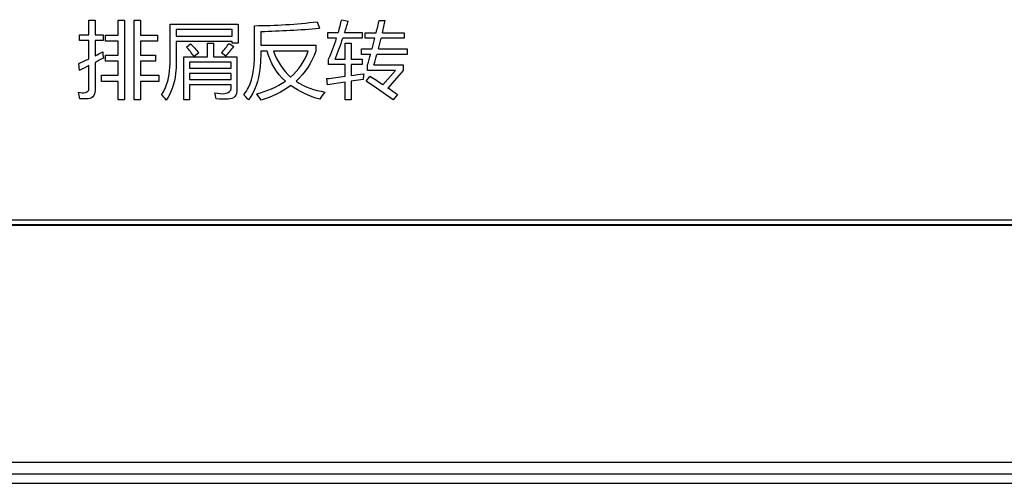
# Model space of a CAD drawing. Header units: millimetres. Extents: x 0 to 1189, y 0 to 841.
# Tile 15 of 64: x 218 to 260, y 272 to 292. Entities that reach past the tile are written whole.
import ezdxf

# ---------------------------------------------------------------- set-up
doc = ezdxf.new("R2010")
doc.units = ezdxf.units.MM
doc.header["$LTSCALE"] = 65.395
doc.layers.add('NC500E-SECONDXF_CONTINUOUS_LINE', color=7, linetype='CONTINUOUS')

msp = doc.modelspace()

# ---------------------------------------------------------------- linework, layer by layer
at = {"layer": 'NC500E-SECONDXF_CONTINUOUS_LINE', "color": 7, "linetype": 'Continuous'}
for p, q in [((221.423, 291.181), (221.423, 291.815)), ((221.423, 291.815), (221.685, 291.815)), ((221.685, 291.815), (221.685, 291.181)), ((222.671, 291.178), (222.671, 291.812)), ((222.671, 291.812), (222.939, 291.812)), ((222.939, 291.812), (222.939, 288.422)), ((223.353, 288.422), (223.353, 291.812)), ((223.353, 291.812), (223.621, 291.812)), ((223.621, 291.812), (223.621, 291.178)), ((224.882, 290.1), (224.882, 291.646)), ((224.882, 291.646), (227.793, 291.646)), ((227.793, 291.646), (227.793, 290.83)), ((228.482, 290.293), (228.482, 291.578)), ((231.159, 291.746), (231.259, 291.471)), ((232.207, 291.832), (232.489, 291.777)), ((233.802, 291.805), (234.067, 291.805)), ((221.013, 290.94), (221.013, 291.181)), ((221.013, 291.181), (221.423, 291.181)), ((221.685, 291.181), (222.026, 291.181)), ((222.026, 291.181), (222.026, 290.94)), ((222.133, 290.916), (222.133, 291.178)), ((222.133, 291.178), (222.671, 291.178)), ((223.621, 291.178), (224.352, 291.178)), ((224.352, 291.178), (224.352, 290.916)), ((225.144, 291.419), (225.144, 291.133)), ((227.538, 291.419), (225.144, 291.419)), ((227.538, 291.133), (227.538, 291.419)), ((228.751, 291.33), (228.751, 290.744)), ((231.611, 291.047), (231.611, 291.281)), ((231.611, 291.281), (232.06, 291.281)), ((232.332, 291.281), (233.075, 291.281)), ((233.075, 291.281), (233.075, 291.047)), ((233.212, 291.044), (233.212, 291.278)), ((233.212, 291.278), (233.681, 291.278)), ((233.946, 291.278), (234.873, 291.278)), ((234.873, 291.278), (234.873, 291.044)), ((221.423, 290.94), (221.013, 290.94)), ((221.423, 290.169), (221.423, 290.94)), ((221.685, 290.94), (221.685, 290.298)), ((222.026, 290.94), (221.685, 290.94)), ((222.671, 290.916), (222.133, 290.916)), ((222.671, 290.324), (222.671, 290.916)), ((223.621, 290.916), (223.621, 290.324)), ((224.352, 290.916), (223.621, 290.916)), ((225.144, 291.133), (227.538, 291.133)), ((225.144, 290.906), (225.144, 290.02)), ((227.538, 290.906), (225.144, 290.906)), ((225.582, 290.668), (225.757, 290.802)), ((226.474, 290.251), (226.474, 290.833)), ((226.474, 290.833), (226.736, 290.833)), ((226.736, 290.833), (226.736, 290.251)), ((227.404, 290.823), (227.604, 290.689)), ((227.538, 290.83), (227.538, 290.906)), ((227.793, 290.83), (227.538, 290.83)), ((228.751, 290.744), (231.104, 290.744)), ((231.104, 290.744), (231.104, 290.489)), ((231.989, 291.047), (231.611, 291.047)), ((233.075, 291.047), (232.255, 291.047)), ((232.355, 290.155), (232.355, 290.833)), ((232.355, 290.833), (232.61, 290.833)), ((232.61, 290.833), (232.61, 290.155)), ((233.624, 291.044), (233.212, 291.044)), ((234.873, 291.044), (233.891, 291.044)), ((222.126, 290.062), (222.126, 290.324)), ((222.126, 290.324), (222.671, 290.324)), ((223.621, 290.324), (224.269, 290.324)), ((224.269, 290.324), (224.269, 290.062)), ((226.112, 290.417), (225.905, 290.265)), ((227.263, 290.279), (227.077, 290.42)), ((228.751, 290.489), (228.751, 290.293)), ((229.022, 290.489), (228.751, 290.489)), ((230.78, 290.489), (229.301, 290.489)), ((233.051, 290.355), (233.051, 290.589)), ((233.051, 290.589), (233.509, 290.589)), ((233.443, 290.355), (233.051, 290.355)), ((234.997, 290.355), (233.712, 290.355)), ((233.776, 290.589), (234.997, 290.589)), ((234.997, 290.589), (234.997, 290.355)), ((221.024, 289.666), (220.989, 289.969)), ((221.685, 290.012), (221.685, 288.811)), ((222.671, 290.062), (222.126, 290.062)), ((222.671, 289.462), (222.671, 290.062)), ((223.621, 290.062), (223.621, 289.462)), ((224.269, 290.062), (223.621, 290.062)), ((225.468, 288.418), (225.468, 290.251)), ((225.468, 290.251), (226.474, 290.251)), ((225.716, 290.024), (225.716, 289.762)), ((227.49, 290.024), (225.716, 290.024)), ((226.736, 290.251), (227.738, 290.251)), ((227.49, 289.762), (227.49, 290.024)), ((227.738, 290.251), (227.738, 288.853)), ((231.648, 289.92), (231.648, 290.151)), ((232.355, 289.92), (231.648, 289.92)), ((231.934, 290.155), (232.355, 290.155)), ((232.355, 289.421), (232.355, 289.92)), ((232.61, 290.155), (233.075, 290.155)), ((232.61, 289.92), (232.61, 289.455)), ((233.075, 289.92), (232.61, 289.92)), ((233.075, 290.155), (233.075, 289.92)), ((233.312, 289.672), (233.312, 289.91)), ((233.585, 289.907), (234.835, 289.907)), ((234.835, 289.907), (234.835, 289.662)), ((221.423, 288.887), (221.423, 289.876)), ((225.716, 289.762), (227.49, 289.762)), ((225.716, 289.542), (225.716, 289.28)), ((227.49, 289.542), (225.716, 289.542)), ((227.49, 289.28), (227.49, 289.542)), ((234.501, 289.672), (233.312, 289.672)), ((233.967, 289.052), (234.501, 289.672)), ((234.835, 289.662), (234.181, 288.913)), ((221.957, 289.2), (221.957, 289.462)), ((221.957, 289.462), (222.671, 289.462)), ((222.671, 289.2), (221.957, 289.2)), ((222.671, 288.422), (222.671, 289.2)), ((223.621, 289.462), (224.41, 289.462)), ((223.621, 289.2), (223.621, 288.422)), ((224.41, 289.2), (223.621, 289.2)), ((224.41, 289.462), (224.41, 289.2)), ((225.716, 289.28), (227.49, 289.28)), ((225.716, 289.059), (225.716, 288.418)), ((227.49, 289.059), (225.716, 289.059)), ((227.49, 288.897), (227.49, 289.059)), ((231.607, 289.056), (231.569, 289.321)), ((232.355, 289.169), (231.607, 289.056)), ((232.355, 288.422), (232.355, 289.169)), ((233.123, 289.283), (232.61, 289.207)), ((232.61, 289.207), (232.61, 288.422)), ((233.247, 289.207), (233.402, 289.414)), ((234.587, 288.639), (234.408, 288.412)), ((222.939, 288.422), (222.671, 288.422)), ((223.621, 288.422), (223.353, 288.422)), ((225.716, 288.418), (225.468, 288.418)), ((232.61, 288.422), (232.355, 288.422)), ((31.753, 283.3), (401.693, 283.3)), ((31.721, 283.068), (401.725, 283.068)), ((31.753, 283.1), (401.693, 283.1)), ((26.617, 272.97), (406.828, 272.97)), ((26.841, 272.47), (406.605, 272.47)), ((21.72, 272.068), (411.726, 272.068))]:
    msp.add_line(p, q, dxfattribs=at)
for centre, radius, start, end in [((228.333, 315.263), 23.686, 270.3625, 276.8542), ((220.149, 294.74), 12.403, 343.8082, 346.4431), ((205.618, 299.994), 28.099, 341.9371, 342.998), ((203.201, 298.529), 31.331, 346.6192, 347.608), ((212.016, 296.573), 22.561, 346.427, 347.8002), ((227.551, 334.991), 43.678, 271.5749, 274.8705), ((211.338, 298.054), 22.06, 339.0169, 341.4795), ((202.139, 298.793), 32.425, 345.3434, 346.1725), ((174.967, 305.753), 60.733, 345.54078, 345.98341), ((215.657, 302.139), 13.287, 296.9812, 298.5595), ((220.318, 296.404), 9.26, 318.5914, 321.8916), ((220.336, 293.974), 13.597, 342.6104, 344.5628), ((206.42, 297.88), 28.31, 343.6424, 344.5848), ((214.873, 303.826), 15.147, 293.8146, 295.6222), ((259.582, 216.816), 82.424, 117.09785, 117.37258), ((242.008, 250.246), 44.657, 117.4487, 118.028), ((216.097, 408.516), 120.201, 277.89594, 278.15466), ((240.92, 288.65), 7.822, 173.5308, 175.3563), ((224.855, 345.244), 56.325, 276.8458, 277.6512), ((223.813, 274.199), 17.727, 53.2963, 57.8467), ((214.49, 259.252), 35.601, 56.8313, 57.9111), ((224.888, 285.691), 4.307, 39.238, 43.1364), ((210.151, 252.807), 43.371, 55.7071, 56.3547)]:
    msp.add_arc(centre, radius, start, end, dxfattribs=at)
for points in [[(225.757, 290.802), (225.881, 290.679), (225.998, 290.549), (226.112, 290.417)], [(227.077, 290.42), (227.194, 290.547), (227.303, 290.682), (227.404, 290.823)], [(231.648, 290.151), (231.785, 290.44), (231.894, 290.742), (231.989, 291.047)], [(222.009, 290.468), (222.015, 290.376), (222.024, 290.284), (222.037, 290.193)], [(225.905, 290.265), (225.806, 290.406), (225.698, 290.541), (225.582, 290.668)], [(229.804, 289.214), (229.435, 289.549), (229.159, 290.01), (229.022, 290.489)], [(229.301, 290.489), (229.445, 290.073), (229.693, 289.674), (230.026, 289.386)], [(230.026, 289.386), (230.363, 289.677), (230.629, 290.07), (230.78, 290.489)], [(231.104, 290.489), (230.927, 290.009), (230.635, 289.555), (230.257, 289.211)], [(228.582, 288.666), (229.013, 288.783), (229.439, 288.958), (229.804, 289.214)], [(230.257, 289.211), (230.62, 288.967), (231.055, 288.822), (231.486, 288.749)], [(221.027, 288.456), (221.018, 288.552), (221.002, 288.648), (220.982, 288.742)], [(224.72, 288.408), (224.658, 288.492), (224.592, 288.574), (224.524, 288.653)], [(226.846, 288.453), (226.83, 288.542), (226.813, 288.63), (226.794, 288.718)], [(228.772, 288.401), (228.712, 288.492), (228.648, 288.58), (228.582, 288.666)], [(230.034, 289.025), (229.661, 288.741), (229.221, 288.537), (228.772, 288.401)], [(231.269, 288.443), (230.832, 288.568), (230.401, 288.755), (230.034, 289.025)], [(231.486, 288.749), (231.409, 288.65), (231.336, 288.549), (231.269, 288.443)]]:
    msp.add_open_spline(points, degree=3, dxfattribs=at)
for points, knots in [([(224.524, 288.653), (224.587, 288.737), (224.836, 289.179), (224.884, 289.703), (224.882, 290.1)], [0, 0, 0, 0, 0.209166, 1, 1, 1, 1]), ([(225.144, 290.02), (225.144, 289.857), (225.119, 289.3), (224.956, 288.728), (224.72, 288.408)], [0, 0, 0, 0, 0.291693, 1, 1, 1, 1]), ([(228.031, 288.635), (228.109, 288.731), (228.416, 289.229), (228.482, 289.837), (228.482, 290.293)], [0, 0, 0, 0, 0.212867, 1, 1, 1, 1]), ([(228.751, 290.293), (228.751, 290.1), (228.72, 289.448), (228.515, 288.776), (228.224, 288.415)], [0, 0, 0, 0, 0.293012, 1, 1, 1, 1]), ([(220.982, 288.742), (221.081, 288.735), (221.25, 288.666), (221.423, 288.815), (221.423, 288.887)], [0, 0, 0, 0, 0.580258, 1, 1, 1, 1]), ([(221.685, 288.811), (221.685, 288.718), (221.627, 288.496), (221.307, 288.446), (221.121, 288.454), (221.027, 288.456)], [0, 0, 0, 0, 0.32678, 0.671093, 1, 1, 1, 1]), ([(226.794, 288.718), (226.956, 288.706), (227.201, 288.608), (227.49, 288.801), (227.49, 288.897)], [0, 0, 0, 0, 0.626408, 1, 1, 1, 1]), ([(227.738, 288.853), (227.738, 288.747), (227.69, 288.505), (227.275, 288.422), (227.016, 288.449), (226.846, 288.453)], [0, 0, 0, 0, 0.279285, 0.548773, 1, 1, 1, 1])]:
    msp.add_open_spline(points, degree=3, knots=knots, dxfattribs=at)

doc.saveas('drawing.dxf')
